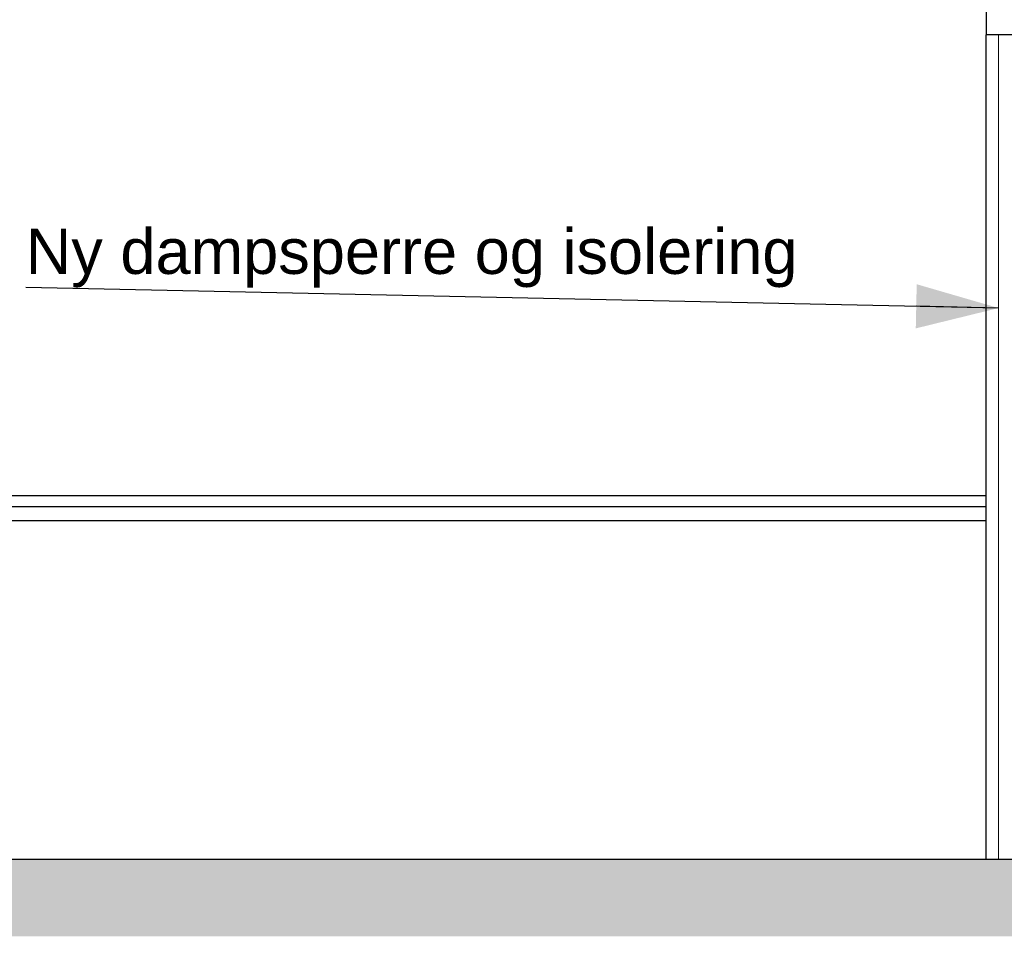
# Model space of a CAD drawing. Header units: millimetres. Extents: x -8544 to 51179, y -2070 to 39312.
# Tile 101 of 165: x 23583 to 25762, y 6070 to 8099. Entities that reach past the tile are written whole.
import ezdxf

# ---------------------------------------------------------------- set-up
doc = ezdxf.new("R2010")
doc.units = ezdxf.units.MM
doc.header["$LTSCALE"] = 0.5
doc.header["$MEASUREMENT"] = 0
doc.linetypes.add('PLINE', pattern=[0])
for name, color, linetype in [('222- Søyler', 7, 'Continuous'), ('223- Bjelker', 7, 'Continuous'), ('223- Bjelker (Skravur)', 7, 'Continuous'), ('232- Ikke-bærende yttervegger (Skravur)(Nye konstruksjoner)', 7, 'Continuous'), ('232- Ikke-bærende yttervegger(Nye konstruksjoner)', 7, 'Continuous'), ('251- Frittbærende dekker', 7, 'Continuous'), ('251- Frittbærende dekker (Skravur)', 7, 'Continuous'), ('251- Frittbærende dekker(Nye konstruksjoner)', 7, 'Continuous'), ('832- Tekst bygning(Nye konstruksjoner)', 7, 'Continuous')]:
    doc.layers.add(name, color=color, linetype=linetype)
doc.layers.add('236- Innvendig kledning og overflate(Nye konstruksjoner)', color=7, linetype='Continuous', lineweight=0)
doc.styles.add('GENERATED_STYLE_3', font='arial.ttf')
doc.dimstyles.new('GENERATED_STYLE__2', dxfattribs={"dimtxt": 0.18, "dimasz": 182.4, "dimexe": 0.18, "dimexo": 0.0625, "dimgap": 0, "dimtad": 0, "dimtih": 1, "dimtoh": 1, "dimdec": 4, "dimzin": 0, "dimdsep": 46, "dimcen": 0.09, "dimadec": 0, "dimazin": 0, "dimtfac": 1, "dimtdec": 4, "dimtmove": 0, "dimatfit": 3, "dimldrblk": 'ARROWHEAD_5', "dimfxl": 1, "dimtolj": 1, "dimtzin": 0, "dimarcsym": 0})

# ---------------------------------------------------------------- blocks, each defined once
blk = doc.blocks.new('ARROWHEAD_5')
at = {"linetype": 'Continuous'}
blk.add_hatch(color=256, dxfattribs=at).paths.add_polyline_path([(-1, 0.2679), (0, 0), (-1, -0.2679)])
blk.add_line((0, 0), (-1, 0), dxfattribs=at)

msp = doc.modelspace()

# ---------------------------------------------------------------- hatches: boundary and pattern name
at = {"layer": '223- Bjelker (Skravur)', "linetype": 'Continuous'}
h = msp.add_hatch(dxfattribs=at)
h.set_pattern_fill('Skrålinjer_3', color=256, style=0, pattern_type=2)
h.set_pattern_definition([(45, (0, 0), (-127.2792, 127.2792), [])])
h.paths.add_polyline_path([(25911.9, 8064.8), (25911.9, 8548.9), (25721.9, 8548.9), (25721.9, 8064.8)])
at = {"layer": '232- Ikke-bærende yttervegger (Skravur)(Nye konstruksjoner)', "linetype": 'Continuous'}
h = msp.add_hatch(dxfattribs=at)
h.set_pattern_fill('Gips', color=256, style=0, pattern_type=2)
h.set_pattern_definition([(270, (0, 0), (86.60254, 0), [0, -50]), (270, (43.3, -25), (86.60254, 0), [0, -50])])
h.paths.add_polyline_path([(25749.4, 6240), (25761.9, 6240), (25761.9, 8064.8), (25749.4, 8064.8)])
at = {"layer": '251- Frittbærende dekker (Skravur)', "linetype": 'Continuous'}
h = msp.add_hatch(dxfattribs=at)
h.set_pattern_fill('Betong_strukturell', color=256, style=0, pattern_type=2)
h.set_pattern_definition([(0, (0, 0), (0, 311.769), [30, -150]), (0, (90, 155.9), (0, 311.769), [30, -150]), (60, (0, 0), (-270, 155.8846), [30, -150]), (60, (180, 0), (-270, 155.8846), [30, -150]), (120, (30, 0), (270, 155.8846), [30, -150]), (120, (210, 0), (270, 155.8846), [30, -150]), (0, (0, 30), (0, 60), [0, -60, 0, -90]), (45, (30, 30), (-42.42641, 42.42641), [0, -45, 0, -75])])
h.paths.add_polyline_path([(25891.9, 6240), (12116.9, 6240), (12116.9, 6070), (25891.9, 6070)])

# ---------------------------------------------------------------- linework, layer by layer
at = {"layer": '222- Søyler', "linetype": 'PLINE'}
msp.add_line((25721.9, 6240), (25721.9, 8064.8), dxfattribs=at)
at = {"layer": '223- Bjelker', "linetype": 'PLINE'}
for p in [(25721.9, 8436.1), (25749.4, 8064.8)]:
    msp.add_line(p, (25721.9, 8064.8), dxfattribs=at)
at = {"layer": '223- Bjelker', "linetype": 'PLINE', "flags": 128}
msp.add_lwpolyline([(25911.9, 8064.8), (25811.9, 8064.8), (25809.9, 8064.8), (25761.9, 8064.8), (25749.4, 8064.8)], dxfattribs=at)
at = {"layer": '232- Ikke-bærende yttervegger(Nye konstruksjoner)', "linetype": 'PLINE'}
msp.add_line((22311.9, 6990), (25721.9, 6990), dxfattribs=at)
at = {"layer": '236- Innvendig kledning og overflate(Nye konstruksjoner)', "linetype": 'PLINE'}
msp.add_line((25749.4, 8064.8), (25749.4, 6240), dxfattribs=at)
at = {"layer": '251- Frittbærende dekker', "linetype": 'PLINE'}
msp.add_line((25749.4, 6240), (15084.4, 6240), dxfattribs=at)
at = {"layer": '251- Frittbærende dekker', "linetype": 'PLINE', "flags": 128}
msp.add_lwpolyline([(25891.9, 6240), (25811.9, 6240), (25809.9, 6240), (25761.9, 6240), (25749.4, 6240)], dxfattribs=at)
at = {"layer": '251- Frittbærende dekker(Nye konstruksjoner)', "linetype": 'PLINE'}
for p, q in [((22311.9, 7045.4), (25721.9, 7045.4)), ((25721.9, 7020.4), (22311.9, 7020.4))]:
    msp.add_line(p, q, dxfattribs=at)

# ---------------------------------------------------------------- texts
at = {"layer": '832- Tekst bygning(Nye konstruksjoner)', "linetype": 'Continuous', "insert": (23596.1, 7505.8), "char_height": 100, "attachment_point": 7, "style": 'GENERATED_STYLE_3'}
msp.add_mtext('\\A1;{\\pql;\\fArial|b0|i0|c0|p0;\\W1.000000;Ny dampsperre og isolering}', dxfattribs=at)

# ---------------------------------------------------------------- leaders
at = {"layer": '832- Tekst bygning(Nye konstruksjoner)', "linetype": 'PLINE', "annotation_type": 0, "has_hookline": 1, "hookline_direction": 1, "text_width": 1686.7}
msp.add_leader([(25749.4, 7460.4), (23596.1, 7505.8)], dimstyle='GENERATED_STYLE__2', dxfattribs=at)

doc.saveas('drawing.dxf')
